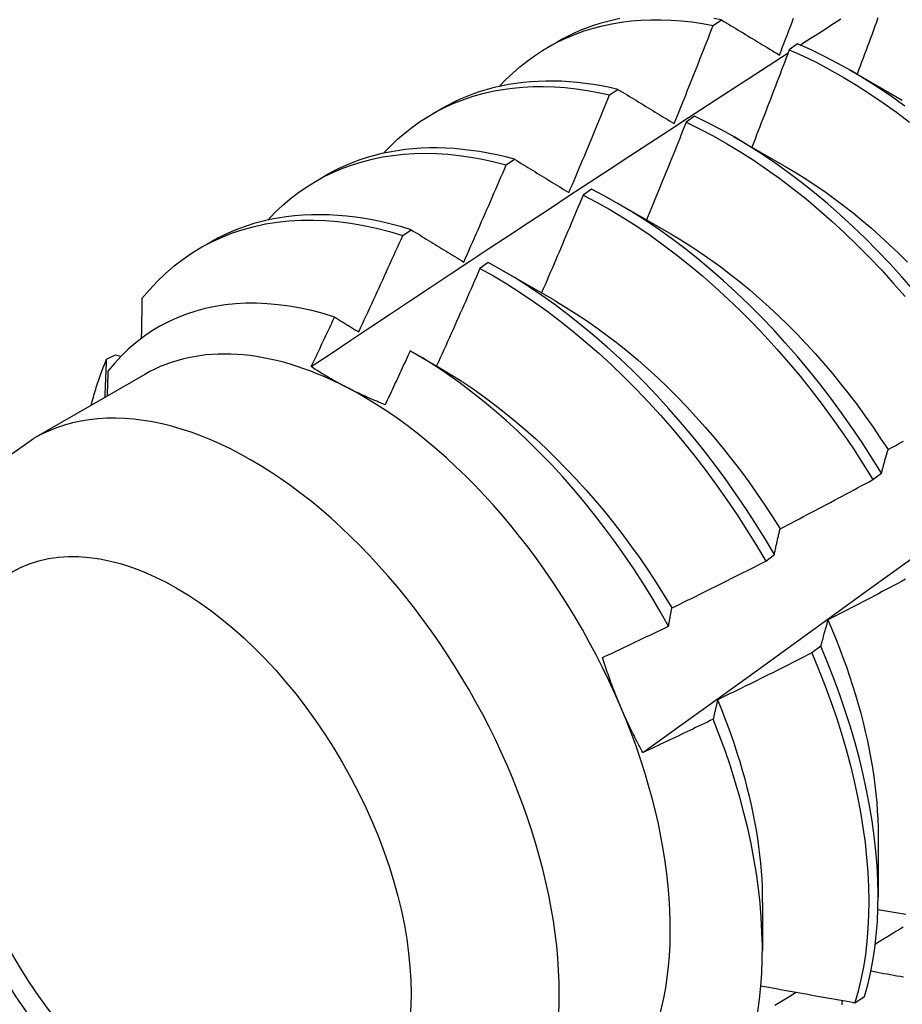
# Model space of a CAD drawing. Header units: inches. Extents: x 24 to 237, y 20 to 145.
# Tile 92 of 107: x 211.454 to 211.72, y 100.037 to 100.334. Entities that reach past the tile are written whole.
import ezdxf

# ---------------------------------------------------------------- set-up
doc = ezdxf.new("R2010")
doc.units = ezdxf.units.IN
doc.header["$MEASUREMENT"] = 0
doc.layers.add('Visible Edges(ANSI)', color=7, linetype='Continuous', lineweight=25)
doc.layers.add('Visible Tangent Edges(ANSI)', color=7, linetype='Continuous', lineweight=25)

msp = doc.modelspace()

# ---------------------------------------------------------------- linework, layer by layer
at = {"layer": 'Visible Edges(ANSI)'}
for p, q in [((211.66285, 100.33176), (211.66537, 100.33344)), ((211.61312, 100.32515), (211.61593, 100.32678)), ((211.68826, 100.32624), (211.68575, 100.32448)), ((211.7037, 100.31848), (211.71971, 100.30926)), ((211.63172, 100.31086), (211.63424, 100.31255)), ((211.57832, 100.30506), (211.58113, 100.30669)), ((211.65725, 100.30445), (211.65475, 100.30268)), ((211.6689, 100.29839), (211.68492, 100.28917)), ((211.60063, 100.28981), (211.60314, 100.29152)), ((211.54352, 100.28497), (211.54634, 100.2866)), ((211.62625, 100.28252), (211.62375, 100.28075)), ((211.63411, 100.2783), (211.65012, 100.26908)), ((211.56956, 100.26862), (211.57207, 100.27034)), ((211.50873, 100.26488), (211.51154, 100.26651)), ((211.59526, 100.26046), (211.59275, 100.25867)), ((211.59931, 100.2582), (211.61532, 100.24899)), ((211.48051, 100.23137), (211.48321, 100.23273)), ((211.48321, 100.23273), (211.48483, 100.23226)), ((211.57236, 100.23359), (211.58052, 100.2289)), ((211.49197, 100.2268), (211.45857, 100.20751)), ((211.71086, 100.19516), (211.71346, 100.19713)), ((211.67866, 100.17066), (211.68127, 100.17264)), ((211.69518, 100.14502), (211.69253, 100.14303)), ((211.71247, 100.08806), (211.71245, 100.06958)), ((211.67767, 100.06797), (211.67765, 100.05352)), ((211.70547, 100.03783), (211.70836, 100.03971))]:
    msp.add_line(p, q, dxfattribs=at)
at = {"layer": 'Visible Edges(ANSI)', "flags": 128}
for points in [[(211.59857, 100.31342), (211.60055, 100.31548), (211.6026, 100.31744), (211.60472, 100.31929), (211.60692, 100.32103), (211.60918, 100.32267), (211.61151, 100.32419), (211.61391, 100.3256), (211.61638, 100.3269), (211.6189, 100.32809), (211.62149, 100.32915), (211.62413, 100.33011), (211.62684, 100.33094), (211.62959, 100.33166), (211.6324, 100.33226), (211.63526, 100.33275), (211.63817, 100.33311), (211.64112, 100.33336), (211.64411, 100.33349), (211.64715, 100.33349), (211.65022, 100.33338), (211.65333, 100.33315), (211.65647, 100.33281), (211.65965, 100.33234), (211.66285, 100.33176)], [(211.6348, 100.33381), (211.63278, 100.33338), (211.63079, 100.33288), (211.62883, 100.33233), (211.6269, 100.33171), (211.62499, 100.33104), (211.62312, 100.33031), (211.62127, 100.32951), (211.61946, 100.32866), (211.61768, 100.32775), (211.61593, 100.32678)], [(211.66537, 100.33344), (211.66307, 100.33386)], [(211.66537, 100.33344), (211.66608, 100.333), (211.6668, 100.33257), (211.66752, 100.33213), (211.66824, 100.3317), (211.66896, 100.33126), (211.66968, 100.33082), (211.6704, 100.33038), (211.67112, 100.32995), (211.67185, 100.32951), (211.67257, 100.32907), (211.6733, 100.32863), (211.67402, 100.32819), (211.67475, 100.32775), (211.67548, 100.32731), (211.6762, 100.32687), (211.67693, 100.32642), (211.67766, 100.32598), (211.67839, 100.32554), (211.67913, 100.3251), (211.67986, 100.32465), (211.68059, 100.32421), (211.68133, 100.32376), (211.68206, 100.32332), (211.6828, 100.32287)], [(211.6828, 100.32287), (211.68327, 100.32411), (211.68375, 100.32534), (211.68422, 100.32657), (211.6847, 100.3278), (211.68517, 100.32904), (211.68564, 100.33027), (211.68612, 100.3315), (211.68659, 100.33274), (211.68706, 100.33397)], [(211.68904, 100.32588), (211.69015, 100.3266), (211.69126, 100.32732), (211.69237, 100.32803), (211.69348, 100.32875), (211.69459, 100.32947), (211.6957, 100.33019), (211.69681, 100.3309), (211.69792, 100.33162), (211.69903, 100.33234), (211.70014, 100.33305), (211.70125, 100.33377)], [(211.71239, 100.33402), (211.71195, 100.3328), (211.71151, 100.33159), (211.71106, 100.33038), (211.71062, 100.32917), (211.71018, 100.32796), (211.70973, 100.32675), (211.70928, 100.32554), (211.70884, 100.32433), (211.70839, 100.32312), (211.70794, 100.32191), (211.70749, 100.3207), (211.70704, 100.31949), (211.70659, 100.31828), (211.70614, 100.31707)], [(211.65113, 100.30225), (211.65163, 100.30347), (211.65213, 100.3047), (211.65262, 100.30593), (211.65312, 100.30716), (211.65361, 100.30838), (211.65411, 100.30961), (211.6546, 100.31084), (211.65509, 100.31207), (211.65558, 100.3133), (211.65607, 100.31453), (211.65656, 100.31576), (211.65705, 100.31699), (211.65754, 100.31822), (211.65803, 100.31945), (211.65851, 100.32068), (211.659, 100.32191), (211.65948, 100.32314), (211.65997, 100.32437), (211.66045, 100.3256), (211.66093, 100.32683), (211.66141, 100.32806), (211.66189, 100.32929), (211.66237, 100.33052), (211.66285, 100.33176)], [(211.72045, 100.30749), (211.71647, 100.31035), (211.71246, 100.31307), (211.70844, 100.31564), (211.70441, 100.31807), (211.70037, 100.32034), (211.69633, 100.32246), (211.69229, 100.32443), (211.68826, 100.32624)], [(211.54202, 100.22914), (211.54798, 100.23312), (211.55395, 100.2371), (211.55991, 100.24108), (211.56588, 100.24505), (211.57185, 100.24901), (211.57782, 100.25298), (211.58378, 100.25693), (211.58976, 100.26089), (211.59573, 100.26483), (211.6017, 100.26878), (211.60767, 100.27272), (211.61364, 100.27665), (211.61962, 100.28058), (211.62559, 100.28451), (211.63157, 100.28843), (211.63755, 100.29235), (211.64352, 100.29626), (211.6495, 100.30017), (211.65548, 100.30407), (211.66146, 100.30797), (211.66745, 100.31186), (211.67343, 100.31575), (211.67941, 100.31964), (211.6854, 100.32352)], [(211.68575, 100.32448), (211.68529, 100.32326), (211.68483, 100.32203), (211.68437, 100.32081), (211.6839, 100.31959), (211.68344, 100.31837), (211.68298, 100.31714), (211.68251, 100.31592), (211.68204, 100.3147), (211.68158, 100.31348), (211.68111, 100.31226), (211.68064, 100.31104), (211.68017, 100.30981), (211.6797, 100.30859), (211.67923, 100.30737), (211.67876, 100.30615), (211.67829, 100.30493), (211.67782, 100.30371), (211.67734, 100.30249), (211.67687, 100.30127), (211.67639, 100.30005), (211.67592, 100.29883), (211.67544, 100.29761), (211.67496, 100.29639), (211.67448, 100.29517)], [(211.68575, 100.32448), (211.68979, 100.32266), (211.69383, 100.32069), (211.69787, 100.31855), (211.70191, 100.31626), (211.70594, 100.31383), (211.70996, 100.31124), (211.71396, 100.30851), (211.71794, 100.30564), (211.72189, 100.30263)], [(211.56377, 100.29333), (211.56585, 100.29548), (211.568, 100.29753), (211.57023, 100.29945), (211.57254, 100.30126), (211.57493, 100.30295), (211.57739, 100.30451), (211.57992, 100.30596), (211.58253, 100.30727), (211.5852, 100.30846), (211.58794, 100.30953), (211.59074, 100.31047), (211.5936, 100.31128), (211.59652, 100.31196), (211.59949, 100.31251), (211.60252, 100.31293), (211.6056, 100.31322), (211.60873, 100.31338), (211.6119, 100.31341), (211.61512, 100.31331), (211.61837, 100.31308), (211.62166, 100.31272), (211.62498, 100.31223), (211.62834, 100.31161), (211.63172, 100.31086)], [(211.63424, 100.31255), (211.63176, 100.3131), (211.6293, 100.31359), (211.62686, 100.314), (211.62443, 100.31434), (211.62203, 100.31462), (211.61964, 100.31483), (211.61727, 100.31496), (211.61492, 100.31503), (211.6126, 100.31503), (211.6103, 100.31495), (211.60802, 100.31481), (211.60577, 100.3146), (211.60354, 100.31432), (211.60135, 100.31397), (211.59918, 100.31355), (211.59704, 100.31306), (211.59494, 100.3125), (211.59286, 100.31187), (211.59082, 100.31118), (211.58881, 100.31042), (211.58684, 100.30958), (211.5849, 100.30869), (211.583, 100.30772), (211.58113, 100.30669)], [(211.6195, 100.28149), (211.62002, 100.28271), (211.62054, 100.28393), (211.62105, 100.28515), (211.62157, 100.28638), (211.62209, 100.2876), (211.6226, 100.28882), (211.62311, 100.29004), (211.62363, 100.29126), (211.62414, 100.29249), (211.62465, 100.29371), (211.62516, 100.29493), (211.62567, 100.29616), (211.62618, 100.29738), (211.62669, 100.29861), (211.6272, 100.29983), (211.6277, 100.30105), (211.62821, 100.30228), (211.62871, 100.3035), (211.62922, 100.30473), (211.62972, 100.30596), (211.63022, 100.30718), (211.63072, 100.30841), (211.63122, 100.30963), (211.63172, 100.31086)], [(211.63424, 100.31255), (211.63493, 100.31213), (211.63563, 100.31171), (211.63632, 100.31128), (211.63702, 100.31086), (211.63772, 100.31043), (211.63842, 100.31), (211.63912, 100.30958), (211.63982, 100.30915), (211.64052, 100.30872), (211.64122, 100.30829), (211.64192, 100.30786), (211.64263, 100.30744), (211.64333, 100.30701), (211.64404, 100.30658), (211.64474, 100.30615), (211.64545, 100.30571), (211.64616, 100.30528), (211.64687, 100.30485), (211.64757, 100.30442), (211.64828, 100.30398), (211.649, 100.30355), (211.64971, 100.30312), (211.65042, 100.30268), (211.65113, 100.30225)], [(211.72307, 100.25216), (211.71955, 100.2562), (211.71596, 100.26014), (211.71231, 100.26398), (211.70861, 100.26771), (211.70485, 100.27132), (211.70104, 100.27482), (211.69719, 100.2782), (211.6933, 100.28146), (211.68937, 100.28458), (211.68541, 100.28757), (211.68143, 100.29042), (211.67743, 100.29313), (211.67341, 100.2957), (211.66937, 100.29812), (211.66533, 100.30038), (211.66129, 100.30249), (211.65725, 100.30445)], [(211.65475, 100.30268), (211.65426, 100.30146), (211.65377, 100.30023), (211.65329, 100.299), (211.6528, 100.29777), (211.65231, 100.29654), (211.65182, 100.29532), (211.65133, 100.29409), (211.65083, 100.29286), (211.65034, 100.29163), (211.64985, 100.29041), (211.64935, 100.28918), (211.64886, 100.28795), (211.64836, 100.28673), (211.64787, 100.2855), (211.64737, 100.28428), (211.64687, 100.28305), (211.64637, 100.28183), (211.64587, 100.2806), (211.64537, 100.27938), (211.64487, 100.27815), (211.64437, 100.27693), (211.64387, 100.2757), (211.64336, 100.27448), (211.64286, 100.27326)], [(211.65475, 100.30268), (211.65879, 100.30072), (211.66283, 100.29859), (211.66687, 100.29631), (211.6709, 100.29388), (211.67492, 100.29131), (211.67892, 100.28859), (211.6829, 100.28572), (211.68686, 100.28272), (211.69078, 100.27959), (211.69467, 100.27633), (211.69852, 100.27294), (211.70232, 100.26943), (211.70608, 100.2658), (211.70978, 100.26206), (211.71343, 100.25822), (211.71701, 100.25427), (211.72053, 100.25022)], [(211.60314, 100.29152), (211.60049, 100.29221), (211.59786, 100.29282), (211.59524, 100.29336), (211.59264, 100.29382), (211.59006, 100.2942), (211.5875, 100.2945), (211.58496, 100.29473), (211.58245, 100.29487), (211.57996, 100.29494), (211.57749, 100.29493), (211.57505, 100.29484), (211.57264, 100.29467), (211.57026, 100.29443), (211.56791, 100.2941), (211.56559, 100.2937), (211.5633, 100.29322), (211.56105, 100.29266), (211.55883, 100.29202), (211.55665, 100.29131), (211.55451, 100.29052), (211.5524, 100.28965), (211.55034, 100.28871), (211.54832, 100.28769), (211.54634, 100.2866)], [(211.52898, 100.27324), (211.53114, 100.27549), (211.5334, 100.27762), (211.53574, 100.27962), (211.53817, 100.28149), (211.54068, 100.28322), (211.54327, 100.28483), (211.54594, 100.2863), (211.54869, 100.28763), (211.55151, 100.28882), (211.5544, 100.28988), (211.55736, 100.29079), (211.56038, 100.29157), (211.56346, 100.29221), (211.56661, 100.2927), (211.56981, 100.29305), (211.57306, 100.29326), (211.57637, 100.29332), (211.57972, 100.29325), (211.58311, 100.29303), (211.58655, 100.29267), (211.59002, 100.29216), (211.59353, 100.29152), (211.59706, 100.29074), (211.60063, 100.28981)], [(211.64174, 100.11307), (211.65312, 100.12127), (211.66449, 100.12947), (211.67585, 100.13767), (211.6872, 100.14586), (211.69854, 100.15406), (211.70987, 100.16226), (211.72119, 100.17046), (211.7325, 100.17865), (211.7438, 100.18684), (211.75508, 100.19504), (211.76636, 100.20323), (211.77763, 100.21142), (211.78889, 100.2196), (211.80014, 100.22779), (211.81138, 100.23597), (211.82261, 100.24415), (211.83384, 100.25233), (211.84505, 100.2605), (211.85625, 100.26867), (211.86744, 100.27684), (211.87863, 100.28501), (211.8898, 100.29317)], [(211.58789, 100.26061), (211.58843, 100.26182), (211.58897, 100.26303), (211.58951, 100.26425), (211.59005, 100.26546), (211.59058, 100.26668), (211.59112, 100.26789), (211.59166, 100.26911), (211.59219, 100.27032), (211.59272, 100.27154), (211.59326, 100.27276), (211.59379, 100.27397), (211.59432, 100.27519), (211.59485, 100.27641), (211.59538, 100.27762), (211.59591, 100.27884), (211.59644, 100.28006), (211.59696, 100.28128), (211.59749, 100.2825), (211.59801, 100.28372), (211.59854, 100.28493), (211.59906, 100.28615), (211.59959, 100.28737), (211.60011, 100.28859), (211.60063, 100.28981)], [(211.60314, 100.29152), (211.60381, 100.29111), (211.60449, 100.2907), (211.60516, 100.29028), (211.60583, 100.28987), (211.60651, 100.28945), (211.60719, 100.28904), (211.60786, 100.28863), (211.60854, 100.28821), (211.60922, 100.28779), (211.6099, 100.28738), (211.61058, 100.28696), (211.61126, 100.28654), (211.61194, 100.28612), (211.61263, 100.28571), (211.61331, 100.28529), (211.61399, 100.28487), (211.61468, 100.28445), (211.61536, 100.28403), (211.61605, 100.28361), (211.61674, 100.28318), (211.61743, 100.28276), (211.61812, 100.28234), (211.61881, 100.28192), (211.6195, 100.28149)], [(211.68492, 100.28915), (211.6878, 100.28745), (211.69068, 100.28565), (211.69355, 100.28377), (211.69641, 100.2818), (211.69926, 100.27975), (211.70209, 100.27762), (211.7049, 100.2754), (211.70769, 100.27311), (211.71046, 100.27075), (211.7132, 100.26831), (211.71592, 100.2658), (211.71861, 100.26323), (211.72126, 100.26059)], [(211.62375, 100.28075), (211.62324, 100.27952), (211.62273, 100.27829), (211.62221, 100.27706), (211.6217, 100.27583), (211.62119, 100.2746), (211.62067, 100.27338), (211.62016, 100.27215), (211.61964, 100.27092), (211.61912, 100.26969), (211.6186, 100.26847), (211.61809, 100.26724), (211.61757, 100.26601), (211.61705, 100.26479), (211.61652, 100.26356), (211.616, 100.26234), (211.61548, 100.26111), (211.61496, 100.25989), (211.61443, 100.25866), (211.61391, 100.25744), (211.61338, 100.25621), (211.61285, 100.25499), (211.61233, 100.25376), (211.6118, 100.25254), (211.61127, 100.25132)], [(211.62375, 100.28075), (211.62779, 100.27863), (211.63183, 100.27636), (211.63586, 100.27394), (211.63988, 100.27137), (211.64389, 100.26866), (211.64787, 100.26581), (211.65182, 100.26281), (211.65575, 100.25969), (211.65964, 100.25643), (211.66349, 100.25305), (211.6673, 100.24955), (211.67106, 100.24593), (211.67476, 100.2422), (211.67841, 100.23836), (211.682, 100.23442), (211.68552, 100.23037), (211.68897, 100.22624), (211.69235, 100.22202), (211.69565, 100.21772), (211.69887, 100.21334), (211.702, 100.20888), (211.70505, 100.20437), (211.708, 100.19979), (211.71086, 100.19516)], [(211.71346, 100.19713), (211.71059, 100.20176), (211.70763, 100.20633), (211.70458, 100.21085), (211.70144, 100.21529), (211.69821, 100.21967), (211.69491, 100.22397), (211.69152, 100.22818), (211.68807, 100.23231), (211.68454, 100.23634), (211.68095, 100.24028), (211.6773, 100.24411), (211.67359, 100.24783), (211.66982, 100.25144), (211.66601, 100.25494), (211.66216, 100.25831), (211.65827, 100.26155), (211.65434, 100.26467), (211.65038, 100.26765), (211.64639, 100.2705), (211.64239, 100.2732), (211.63837, 100.27575), (211.63434, 100.27816), (211.6303, 100.28042), (211.62625, 100.28252)], [(211.57207, 100.27034), (211.56925, 100.27118), (211.56644, 100.27193), (211.56365, 100.2726), (211.56088, 100.27318), (211.55812, 100.27368), (211.55539, 100.27409), (211.55268, 100.27441), (211.55, 100.27465), (211.54734, 100.27479), (211.5447, 100.27485), (211.5421, 100.27482), (211.53952, 100.27471), (211.53698, 100.2745), (211.53447, 100.27421), (211.532, 100.27383), (211.52956, 100.27336), (211.52716, 100.27281), (211.5248, 100.27216), (211.52248, 100.27144), (211.52021, 100.27062), (211.51797, 100.26972), (211.51578, 100.26873), (211.51363, 100.26766), (211.51154, 100.26651)], [(211.49116, 100.24961), (211.49341, 100.25229), (211.49577, 100.25482), (211.49824, 100.2572), (211.50082, 100.25943), (211.5035, 100.26149), (211.50629, 100.26339), (211.50917, 100.26513), (211.51214, 100.26671), (211.51521, 100.26812), (211.51837, 100.26936), (211.52161, 100.27043), (211.52493, 100.27132), (211.52832, 100.27205), (211.53179, 100.2726), (211.53533, 100.27298), (211.53893, 100.27319), (211.54259, 100.27322), (211.54631, 100.27308), (211.55008, 100.27277), (211.5539, 100.27228), (211.55776, 100.27162), (211.56166, 100.27079), (211.5656, 100.26979), (211.56956, 100.26862)], [(211.5563, 100.2396), (211.55686, 100.2408), (211.55743, 100.24201), (211.55799, 100.24321), (211.55855, 100.24442), (211.5591, 100.24563), (211.55966, 100.24683), (211.56022, 100.24804), (211.56078, 100.24925), (211.56133, 100.25046), (211.56189, 100.25166), (211.56244, 100.25287), (211.56299, 100.25408), (211.56354, 100.25529), (211.5641, 100.2565), (211.56465, 100.25771), (211.56519, 100.25892), (211.56574, 100.26013), (211.56629, 100.26134), (211.56684, 100.26256), (211.56738, 100.26377), (211.56793, 100.26498), (211.56847, 100.26619), (211.56902, 100.2674), (211.56956, 100.26862)], [(211.57207, 100.27034), (211.57272, 100.26994), (211.57337, 100.26954), (211.57402, 100.26914), (211.57467, 100.26874), (211.57533, 100.26833), (211.57598, 100.26793), (211.57663, 100.26753), (211.57729, 100.26713), (211.57795, 100.26672), (211.5786, 100.26632), (211.57926, 100.26592), (211.57992, 100.26551), (211.58058, 100.26511), (211.58124, 100.2647), (211.5819, 100.26429), (211.58256, 100.26389), (211.58323, 100.26348), (211.58389, 100.26307), (211.58455, 100.26266), (211.58522, 100.26225), (211.58589, 100.26184), (211.58655, 100.26143), (211.58722, 100.26102), (211.58789, 100.26061)], [(211.65011, 100.26905), (211.65313, 100.26725), (211.65615, 100.26536), (211.65915, 100.26337), (211.66215, 100.26129), (211.66513, 100.25913), (211.66809, 100.25687), (211.67103, 100.25454), (211.67395, 100.25212), (211.67684, 100.24962), (211.6797, 100.24704), (211.68253, 100.24439), (211.68533, 100.24167), (211.6881, 100.23887), (211.69082, 100.23601), (211.6935, 100.23308), (211.69614, 100.23008), (211.69874, 100.22703), (211.70128, 100.22391), (211.70377, 100.22074), (211.70621, 100.21752), (211.7086, 100.21425), (211.71093, 100.21093), (211.7132, 100.20757), (211.71542, 100.20417)], [(211.68127, 100.17264), (211.67849, 100.17732), (211.67562, 100.18194), (211.67266, 100.18651), (211.6696, 100.19102), (211.66645, 100.19546), (211.66322, 100.19984), (211.65991, 100.20413), (211.65652, 100.20834), (211.65306, 100.21246), (211.64953, 100.21649), (211.64593, 100.22042), (211.64228, 100.22424), (211.63857, 100.22796), (211.6348, 100.23156), (211.63099, 100.23505), (211.62713, 100.23841), (211.62323, 100.24165), (211.6193, 100.24476), (211.61534, 100.24773), (211.61136, 100.25057), (211.60735, 100.25326), (211.60333, 100.25581), (211.5993, 100.25821), (211.59526, 100.26046)], [(211.59275, 100.25867), (211.59222, 100.25745), (211.59168, 100.25622), (211.59115, 100.255), (211.59061, 100.25377), (211.59007, 100.25255), (211.58954, 100.25133), (211.589, 100.2501), (211.58846, 100.24888), (211.58792, 100.24766), (211.58738, 100.24644), (211.58683, 100.24522), (211.58629, 100.24399), (211.58575, 100.24277), (211.5852, 100.24155), (211.58466, 100.24033), (211.58411, 100.23911), (211.58356, 100.23789), (211.58302, 100.23667), (211.58247, 100.23545), (211.58192, 100.23423), (211.58137, 100.23301), (211.58082, 100.2318), (211.58027, 100.23058), (211.57971, 100.22936)], [(211.59275, 100.25867), (211.59679, 100.25641), (211.60082, 100.254), (211.60485, 100.25144), (211.60885, 100.24873), (211.61283, 100.24589), (211.61679, 100.24291), (211.62072, 100.23979), (211.62461, 100.23654), (211.62847, 100.23317), (211.63228, 100.22967), (211.63604, 100.22606), (211.63975, 100.22233), (211.6434, 100.2185), (211.64699, 100.21456), (211.65051, 100.21053), (211.65397, 100.2064), (211.65735, 100.20218), (211.66066, 100.19788), (211.66388, 100.19351), (211.66702, 100.18906), (211.67007, 100.18454), (211.67303, 100.17997), (211.6759, 100.17534), (211.67866, 100.17066)], [(211.54905, 100.24407), (211.54559, 100.2451), (211.54217, 100.24599), (211.53877, 100.24673), (211.53541, 100.24732), (211.53209, 100.24777), (211.52881, 100.24806), (211.52558, 100.2482), (211.52239, 100.24819), (211.51925, 100.24803), (211.51617, 100.24771), (211.51314, 100.24724), (211.51019, 100.24662), (211.5073, 100.24585), (211.50449, 100.24494), (211.50176, 100.24387), (211.4991, 100.24266), (211.49652, 100.24129), (211.49402, 100.23979), (211.49161, 100.23814), (211.48928, 100.23634), (211.48704, 100.2344), (211.4849, 100.23232), (211.48285, 100.23011), (211.48091, 100.22777)], [(211.49116, 100.24961), (211.49115, 100.24911), (211.49114, 100.24861), (211.49113, 100.24812), (211.49112, 100.24762), (211.49112, 100.24712), (211.49111, 100.24662), (211.4911, 100.24613), (211.49109, 100.24563), (211.49108, 100.24513), (211.49107, 100.24463), (211.49106, 100.24413), (211.49105, 100.24363), (211.49104, 100.24313), (211.49103, 100.24263), (211.49102, 100.24213), (211.49101, 100.24164), (211.491, 100.24114), (211.49099, 100.24064), (211.49098, 100.24014), (211.49097, 100.23963), (211.49096, 100.23913), (211.49094, 100.23863), (211.49093, 100.23813), (211.49092, 100.23763)], [(211.61532, 100.24892), (211.61848, 100.24705), (211.62163, 100.24507), (211.62477, 100.243), (211.6279, 100.24082), (211.63101, 100.23855), (211.6341, 100.23618), (211.63716, 100.23372), (211.6402, 100.23117), (211.64321, 100.22853), (211.64618, 100.2258), (211.64912, 100.22299), (211.65202, 100.2201), (211.65488, 100.21713), (211.6577, 100.21408), (211.66047, 100.21097), (211.66319, 100.20778), (211.66586, 100.20454), (211.66848, 100.20123), (211.67105, 100.19787), (211.67355, 100.19446), (211.676, 100.191), (211.67839, 100.18749), (211.68071, 100.18394), (211.68296, 100.18036)], [(211.54201, 100.22914), (211.54231, 100.22976), (211.54261, 100.23038), (211.5429, 100.231), (211.5432, 100.23162), (211.54349, 100.23224), (211.54379, 100.23286), (211.54408, 100.23349), (211.54437, 100.23411), (211.54467, 100.23473), (211.54496, 100.23535), (211.54526, 100.23597), (211.54555, 100.2366), (211.54584, 100.23722), (211.54613, 100.23784), (211.54643, 100.23846), (211.54672, 100.23908), (211.54701, 100.23971), (211.5473, 100.24033), (211.54759, 100.24095), (211.54789, 100.24157), (211.54818, 100.2422), (211.54847, 100.24282), (211.54876, 100.24344), (211.54905, 100.24407)], [(211.54905, 100.24407), (211.54935, 100.24388), (211.54965, 100.2437), (211.54995, 100.24351), (211.55025, 100.24333), (211.55055, 100.24314), (211.55085, 100.24295), (211.55115, 100.24277), (211.55146, 100.24258), (211.55176, 100.2424), (211.55206, 100.24221), (211.55236, 100.24203), (211.55266, 100.24184), (211.55297, 100.24165), (211.55327, 100.24147), (211.55357, 100.24128), (211.55387, 100.24109), (211.55418, 100.24091), (211.55448, 100.24072), (211.55478, 100.24053), (211.55509, 100.24035), (211.55539, 100.24016), (211.55569, 100.23997), (211.556, 100.23978), (211.5563, 100.2396)], [(211.57179, 100.23392), (211.57148, 100.23324), (211.57117, 100.23256), (211.57085, 100.23189), (211.57054, 100.23121), (211.57023, 100.23053), (211.56992, 100.22985), (211.56961, 100.22918), (211.56929, 100.2285), (211.56898, 100.22782), (211.56867, 100.22714), (211.56835, 100.22647), (211.56804, 100.22579), (211.56773, 100.22511), (211.56741, 100.22444), (211.5671, 100.22376), (211.56678, 100.22308), (211.56647, 100.22241), (211.56615, 100.22173), (211.56584, 100.22105), (211.56552, 100.22038), (211.5652, 100.2197), (211.56489, 100.21903), (211.56457, 100.21835), (211.56425, 100.21768)], [(211.64947, 100.15112), (211.64697, 100.1555), (211.64439, 100.15982), (211.64173, 100.1641), (211.63897, 100.16833), (211.63614, 100.1725), (211.63322, 100.17661), (211.63023, 100.18065), (211.62717, 100.18461), (211.62404, 100.18848), (211.62086, 100.19226), (211.61762, 100.19596), (211.61432, 100.19956), (211.61098, 100.20305), (211.60758, 100.20645), (211.60413, 100.20974), (211.60065, 100.21293), (211.59712, 100.216), (211.59355, 100.21895), (211.58996, 100.22178), (211.58636, 100.22448), (211.58273, 100.22704), (211.57909, 100.22947), (211.57544, 100.23177), (211.57179, 100.23392)], [(211.4759, 100.21751), (211.47605, 100.21812), (211.47621, 100.21873), (211.47638, 100.21933), (211.47654, 100.21993), (211.47671, 100.22053), (211.47688, 100.22113), (211.47706, 100.22172), (211.47724, 100.22231), (211.47742, 100.2229), (211.47761, 100.22348), (211.47779, 100.22406), (211.47798, 100.22464), (211.47818, 100.22522), (211.47838, 100.22579), (211.47858, 100.22636), (211.47878, 100.22693), (211.47898, 100.2275), (211.47919, 100.22806), (211.47941, 100.22862), (211.47962, 100.22918), (211.47984, 100.22973), (211.48006, 100.23028), (211.48028, 100.23083), (211.48051, 100.23137)], [(211.48006, 100.21992), (211.48008, 100.2204), (211.4801, 100.22087), (211.48011, 100.22135), (211.48013, 100.22183), (211.48015, 100.22231), (211.48017, 100.22279), (211.48019, 100.22327), (211.48021, 100.22375), (211.48023, 100.22422), (211.48025, 100.2247), (211.48027, 100.22518), (211.48029, 100.22566), (211.48031, 100.22613), (211.48033, 100.22661), (211.48035, 100.22709), (211.48036, 100.22757), (211.48038, 100.22804), (211.4804, 100.22852), (211.48042, 100.229), (211.48044, 100.22947), (211.48046, 100.22995), (211.48048, 100.23042), (211.48049, 100.2309), (211.48051, 100.23137)], [(211.48091, 100.22777), (211.4809, 100.22746), (211.48089, 100.22715), (211.48088, 100.22683), (211.48087, 100.22652), (211.48086, 100.22621), (211.48085, 100.2259), (211.48084, 100.22559), (211.48083, 100.22527), (211.48082, 100.22496), (211.48081, 100.22465), (211.4808, 100.22434), (211.48079, 100.22402), (211.48078, 100.22371), (211.48077, 100.2234), (211.48076, 100.22309), (211.48075, 100.22277), (211.48074, 100.22246), (211.48073, 100.22215), (211.48072, 100.22184), (211.48071, 100.22152), (211.4807, 100.22121), (211.48069, 100.2209), (211.48068, 100.22058), (211.48067, 100.22027)], [(211.55253, 100.22299), (211.55206, 100.22323), (211.5516, 100.22348), (211.55113, 100.22372), (211.55068, 100.22397), (211.55022, 100.22421), (211.54977, 100.22446), (211.54931, 100.22471), (211.54887, 100.22496), (211.54842, 100.22521), (211.54798, 100.22547), (211.54753, 100.22572), (211.5471, 100.22598), (211.54666, 100.22623), (211.54623, 100.22649), (211.54579, 100.22675), (211.54536, 100.22701), (211.54494, 100.22727), (211.54451, 100.22754), (211.54409, 100.2278), (211.54367, 100.22807), (211.54325, 100.22833), (211.54284, 100.2286), (211.54243, 100.22887), (211.54201, 100.22914)], [(211.58053, 100.22886), (211.58382, 100.22691), (211.58711, 100.22485), (211.59038, 100.22267), (211.59364, 100.22039), (211.59687, 100.21799), (211.60008, 100.21549), (211.60327, 100.21288), (211.60642, 100.21018), (211.60955, 100.20738), (211.61264, 100.20449), (211.61569, 100.20151), (211.61869, 100.19845), (211.62166, 100.19531), (211.62457, 100.19209), (211.62744, 100.1888), (211.63025, 100.18544), (211.633, 100.18202), (211.6357, 100.17854), (211.63833, 100.17499), (211.64089, 100.1714), (211.64339, 100.16775), (211.64581, 100.16406), (211.64816, 100.16032), (211.65043, 100.15655)], [(211.56425, 100.21768), (211.56374, 100.21788), (211.56323, 100.21809), (211.56272, 100.21829), (211.56221, 100.2185), (211.56171, 100.21871), (211.5612, 100.21893), (211.5607, 100.21914), (211.5602, 100.21935), (211.55971, 100.21957), (211.55921, 100.21979), (211.55872, 100.22001), (211.55823, 100.22023), (211.55775, 100.22045), (211.55726, 100.22067), (211.55678, 100.2209), (211.5563, 100.22113), (211.55582, 100.22135), (211.55534, 100.22158), (211.55487, 100.22181), (211.55439, 100.22205), (211.55392, 100.22228), (211.55346, 100.22252), (211.55299, 100.22275), (211.55253, 100.22299)], [(211.45966, 100.03044), (211.45309, 100.03987), (211.44704, 100.0497), (211.44155, 100.05985), (211.43668, 100.07026), (211.43244, 100.08086), (211.42888, 100.0916), (211.42604, 100.10241), (211.42396, 100.11323), (211.42267, 100.12402), (211.42222, 100.13473), (211.42269, 100.1453), (211.42414, 100.1557), (211.42667, 100.16587), (211.43039, 100.1757), (211.4354, 100.18503), (211.4418, 100.19364), (211.44958, 100.20124), (211.45857, 100.20751)], [(211.71546, 100.20418), (211.71661, 100.20481), (211.71777, 100.20545), (211.71892, 100.20608), (211.72007, 100.20671)], [(211.71346, 100.19713), (211.71354, 100.19744), (211.71362, 100.19774), (211.7137, 100.19805), (211.71378, 100.19835), (211.71386, 100.19865), (211.71394, 100.19896), (211.71402, 100.19926), (211.7141, 100.19955), (211.71418, 100.19985), (211.71426, 100.20015), (211.71435, 100.20044), (211.71443, 100.20074), (211.71451, 100.20103), (211.7146, 100.20132), (211.71468, 100.20162), (211.71477, 100.2019), (211.71485, 100.20219), (211.71494, 100.20248), (211.71502, 100.20277), (211.71511, 100.20305), (211.7152, 100.20334), (211.71528, 100.20362), (211.71537, 100.2039), (211.71546, 100.20418)], [(211.68299, 100.18039), (211.68416, 100.18099), (211.68532, 100.18159), (211.68649, 100.1822), (211.68766, 100.1828), (211.68882, 100.18341), (211.68999, 100.18402), (211.69115, 100.18463), (211.69232, 100.18524), (211.69348, 100.18585), (211.69464, 100.18647), (211.6958, 100.18708), (211.69697, 100.18769), (211.69813, 100.18831), (211.69929, 100.18893), (211.70045, 100.18955), (211.70161, 100.19016), (211.70277, 100.19078), (211.70392, 100.19141), (211.70508, 100.19203), (211.70624, 100.19265), (211.70739, 100.19328), (211.70855, 100.1939), (211.70971, 100.19453), (211.71086, 100.19516)], [(211.68127, 100.17264), (211.68133, 100.17298), (211.6814, 100.17331), (211.68147, 100.17365), (211.68154, 100.17398), (211.68161, 100.17431), (211.68168, 100.17464), (211.68175, 100.17497), (211.68182, 100.1753), (211.68189, 100.17562), (211.68196, 100.17595), (211.68203, 100.17627), (211.6821, 100.17659), (211.68217, 100.17692), (211.68224, 100.17724), (211.68232, 100.17756), (211.68239, 100.17788), (211.68246, 100.17819), (211.68254, 100.17851), (211.68261, 100.17883), (211.68269, 100.17914), (211.68276, 100.17945), (211.68284, 100.17976), (211.68291, 100.18008), (211.68299, 100.18039)], [(211.65044, 100.15655), (211.65162, 100.15713), (211.6528, 100.1577), (211.65399, 100.15828), (211.65517, 100.15886), (211.65635, 100.15944), (211.65753, 100.16002), (211.6587, 100.1606), (211.65988, 100.16119), (211.66106, 100.16177), (211.66224, 100.16236), (211.66341, 100.16294), (211.66459, 100.16353), (211.66577, 100.16412), (211.66694, 100.16471), (211.66812, 100.1653), (211.66929, 100.16589), (211.67046, 100.16648), (211.67164, 100.16708), (211.67281, 100.16767), (211.67398, 100.16827), (211.67515, 100.16886), (211.67632, 100.16946), (211.67749, 100.17006), (211.67866, 100.17066)], [(211.72068, 100.16518), (211.71952, 100.16455), (211.71836, 100.16393), (211.7172, 100.16331), (211.71604, 100.16269), (211.71488, 100.16208), (211.71371, 100.16146), (211.71255, 100.16084), (211.71139, 100.16023), (211.71022, 100.15962), (211.70905, 100.159), (211.70789, 100.15839), (211.70672, 100.15778), (211.70555, 100.15717), (211.70439, 100.15656), (211.70322, 100.15596), (211.70205, 100.15535), (211.70088, 100.15475), (211.69971, 100.15414), (211.69854, 100.15354), (211.69737, 100.15294)], [(211.64947, 100.15112), (211.64951, 100.15135), (211.64955, 100.15159), (211.64958, 100.15182), (211.64962, 100.15205), (211.64966, 100.15228), (211.6497, 100.15251), (211.64974, 100.15273), (211.64978, 100.15296), (211.64982, 100.15319), (211.64986, 100.15342), (211.6499, 100.15364), (211.64994, 100.15387), (211.64998, 100.1541), (211.65002, 100.15432), (211.65007, 100.15455), (211.65011, 100.15477), (211.65015, 100.155), (211.65019, 100.15522), (211.65023, 100.15544), (211.65027, 100.15566), (211.65031, 100.15589), (211.65036, 100.15611), (211.6504, 100.15633), (211.65044, 100.15655)], [(211.69737, 100.15294), (211.69727, 100.15262), (211.69718, 100.1523), (211.69708, 100.15198), (211.69699, 100.15166), (211.69689, 100.15134), (211.6968, 100.15102), (211.6967, 100.15069), (211.69661, 100.15037), (211.69652, 100.15004), (211.69643, 100.14971), (211.69633, 100.14939), (211.69624, 100.14906), (211.69615, 100.14873), (211.69606, 100.14839), (211.69597, 100.14806), (211.69588, 100.14773), (211.69579, 100.14739), (211.69571, 100.14706), (211.69562, 100.14672), (211.69553, 100.14638), (211.69544, 100.14604), (211.69536, 100.1457), (211.69527, 100.14536), (211.69518, 100.14502)], [(211.69735, 100.15294), (211.69856, 100.15013), (211.69972, 100.14731), (211.70083, 100.14449), (211.70189, 100.14167), (211.70291, 100.13885), (211.70387, 100.13604), (211.70478, 100.13323), (211.70565, 100.13043), (211.70646, 100.12765), (211.70723, 100.12487), (211.70794, 100.1221), (211.7086, 100.11935), (211.70921, 100.11662), (211.70977, 100.1139), (211.71028, 100.11121), (211.71073, 100.10853), (211.71114, 100.10588), (211.71148, 100.10325), (211.71178, 100.10064), (211.71202, 100.09807), (211.71221, 100.09552), (211.71235, 100.093), (211.71243, 100.09052), (211.71246, 100.08807)], [(211.62958, 100.14164), (211.63042, 100.14202), (211.63125, 100.14241), (211.63208, 100.1428), (211.63291, 100.1432), (211.63374, 100.14359), (211.63457, 100.14398), (211.6354, 100.14437), (211.63623, 100.14476), (211.63706, 100.14516), (211.63789, 100.14555), (211.63872, 100.14595), (211.63954, 100.14634), (211.64037, 100.14674), (211.6412, 100.14713), (211.64203, 100.14753), (211.64286, 100.14793), (211.64368, 100.14832), (211.64451, 100.14872), (211.64534, 100.14912), (211.64616, 100.14952), (211.64699, 100.14992), (211.64782, 100.15032), (211.64864, 100.15072), (211.64947, 100.15112)], [(211.70836, 100.03971), (211.70933, 100.04317), (211.71017, 100.04674), (211.71088, 100.05042), (211.71146, 100.05421), (211.7119, 100.05811), (211.71222, 100.06211), (211.7124, 100.06621), (211.71244, 100.07039), (211.71236, 100.07466), (211.71213, 100.07901), (211.71177, 100.08343), (211.71128, 100.08792), (211.71066, 100.09248), (211.7099, 100.09709), (211.709, 100.10175), (211.70798, 100.10645), (211.70682, 100.1112), (211.70554, 100.11598), (211.70412, 100.12078), (211.70258, 100.12561), (211.70092, 100.13046), (211.69913, 100.13531), (211.69721, 100.14016), (211.69518, 100.14502)], [(211.63503, 100.12689), (211.63477, 100.12749), (211.63452, 100.1281), (211.63427, 100.1287), (211.63402, 100.1293), (211.63378, 100.12991), (211.63354, 100.13052), (211.6333, 100.13112), (211.63306, 100.13173), (211.63283, 100.13234), (211.63259, 100.13296), (211.63236, 100.13357), (211.63214, 100.13418), (211.63191, 100.1348), (211.63169, 100.13541), (211.63147, 100.13603), (211.63125, 100.13665), (211.63103, 100.13727), (211.63082, 100.13789), (211.63061, 100.13851), (211.6304, 100.13913), (211.63019, 100.13976), (211.62999, 100.14038), (211.62979, 100.14101), (211.62958, 100.14164)], [(211.69253, 100.14303), (211.69136, 100.14243), (211.69018, 100.14183), (211.68901, 100.14123), (211.68784, 100.14064), (211.68666, 100.14004), (211.68548, 100.13945), (211.68431, 100.13886), (211.68313, 100.13827), (211.68195, 100.13768), (211.68078, 100.13709), (211.6796, 100.1365), (211.67842, 100.13592), (211.67724, 100.13533), (211.67606, 100.13475), (211.67488, 100.13416), (211.6737, 100.13358), (211.67251, 100.133), (211.67133, 100.13242), (211.67015, 100.13184), (211.66897, 100.13126), (211.66778, 100.13069), (211.6666, 100.13011), (211.66541, 100.12954), (211.66423, 100.12896)], [(211.69253, 100.14303), (211.69455, 100.13817), (211.69645, 100.13332), (211.69823, 100.12846), (211.69989, 100.12362), (211.70142, 100.11879), (211.70283, 100.11399), (211.7041, 100.10921), (211.70525, 100.10447), (211.70626, 100.09977), (211.70715, 100.09511), (211.7079, 100.0905), (211.70851, 100.08596), (211.70899, 100.08147), (211.70934, 100.07705), (211.70955, 100.07271), (211.70963, 100.06845), (211.70958, 100.06427), (211.70939, 100.06018), (211.70906, 100.05619), (211.70861, 100.0523), (211.70802, 100.04851), (211.7073, 100.04484), (211.70645, 100.04128), (211.70547, 100.03783)], [(211.64174, 100.11307), (211.64143, 100.11363), (211.64113, 100.11419), (211.64083, 100.11475), (211.64053, 100.11531), (211.64023, 100.11588), (211.63994, 100.11644), (211.63964, 100.11701), (211.63935, 100.11758), (211.63907, 100.11815), (211.63878, 100.11872), (211.6385, 100.1193), (211.63822, 100.11987), (211.63794, 100.12045), (211.63766, 100.12102), (211.63739, 100.1216), (211.63712, 100.12219), (211.63685, 100.12277), (211.63658, 100.12335), (211.63632, 100.12394), (211.63605, 100.12453), (211.63579, 100.12511), (211.63554, 100.12571), (211.63528, 100.1263), (211.63503, 100.12689)], [(211.66423, 100.12896), (211.66417, 100.12872), (211.66411, 100.12849), (211.66405, 100.12825), (211.66399, 100.12801), (211.66393, 100.12777), (211.66388, 100.12752), (211.66382, 100.12728), (211.66376, 100.12704), (211.6637, 100.1268), (211.66365, 100.12656), (211.66359, 100.12631), (211.66353, 100.12607), (211.66348, 100.12582), (211.66342, 100.12558), (211.66337, 100.12533), (211.66331, 100.12509), (211.66325, 100.12484), (211.6632, 100.1246), (211.66314, 100.12435), (211.66309, 100.1241), (211.66303, 100.12385), (211.66298, 100.1236), (211.66293, 100.12335), (211.66287, 100.1231)], [(211.66417, 100.12897), (211.66525, 100.12631), (211.66629, 100.12365), (211.66729, 100.12099), (211.66824, 100.11833), (211.66915, 100.11568), (211.67001, 100.11303), (211.67083, 100.11039), (211.67161, 100.10776), (211.67234, 100.10514), (211.67303, 100.10254), (211.67367, 100.09994), (211.67426, 100.09736), (211.67481, 100.0948), (211.67531, 100.09225), (211.67576, 100.08972), (211.67616, 100.08721), (211.67652, 100.08472), (211.67682, 100.08226), (211.67708, 100.07981), (211.67729, 100.0774), (211.67745, 100.07501), (211.67756, 100.07265), (211.67762, 100.07031), (211.67764, 100.06801)], [(211.66287, 100.1231), (211.66199, 100.12268), (211.66112, 100.12225), (211.66024, 100.12183), (211.65936, 100.12141), (211.65848, 100.12098), (211.6576, 100.12056), (211.65672, 100.12014), (211.65585, 100.11972), (211.65497, 100.1193), (211.65409, 100.11888), (211.65321, 100.11846), (211.65233, 100.11804), (211.65144, 100.11763), (211.65056, 100.11721), (211.64968, 100.11679), (211.6488, 100.11638), (211.64792, 100.11596), (211.64704, 100.11555), (211.64615, 100.11513), (211.64527, 100.11472), (211.64439, 100.1143), (211.6435, 100.11389), (211.64262, 100.11348), (211.64174, 100.11307)], [(211.67624, 100.03512), (211.67678, 100.0389), (211.67719, 100.04278), (211.67747, 100.04674), (211.67762, 100.05079), (211.67765, 100.05492), (211.67754, 100.05913), (211.67731, 100.06341), (211.67695, 100.06776), (211.67647, 100.07217), (211.67585, 100.07665), (211.67511, 100.08118), (211.67424, 100.08574), (211.67324, 100.09034), (211.67212, 100.09496), (211.67088, 100.09962), (211.66952, 100.10429), (211.66804, 100.10898), (211.66643, 100.11368), (211.66471, 100.11839), (211.66287, 100.1231)], [(211.71239, 100.06588), (211.71359, 100.06568), (211.71478, 100.06547), (211.71598, 100.06527), (211.71718, 100.06507), (211.71838, 100.06487), (211.71958, 100.06467), (211.72078, 100.06447)], [(211.71162, 100.05552), (211.71217, 100.05586), (211.71273, 100.05621), (211.71329, 100.05655), (211.71385, 100.05689), (211.71441, 100.05724), (211.71497, 100.05758), (211.71553, 100.05792), (211.71609, 100.05827), (211.71665, 100.05861), (211.71721, 100.05896), (211.71777, 100.0593), (211.71833, 100.05964), (211.71889, 100.05999), (211.71945, 100.06033), (211.72, 100.06067)], [(211.72006, 100.0455), (211.71908, 100.04568), (211.7181, 100.04585), (211.71712, 100.04602), (211.71614, 100.0462), (211.71516, 100.04637), (211.71419, 100.04655), (211.71321, 100.04673), (211.71223, 100.0469), (211.71125, 100.04708), (211.71028, 100.04726)], [(211.6772, 100.04293), (211.67837, 100.04271), (211.67955, 100.04249), (211.68073, 100.04227), (211.6819, 100.04205), (211.68308, 100.04184), (211.68425, 100.04162), (211.68543, 100.04141), (211.68661, 100.04119), (211.68778, 100.04098), (211.68896, 100.04076), (211.69014, 100.04055), (211.69132, 100.04034), (211.69249, 100.04013), (211.69367, 100.03991), (211.69485, 100.0397), (211.69603, 100.03949), (211.69721, 100.03928), (211.69839, 100.03907), (211.69957, 100.03887), (211.70074, 100.03866), (211.70192, 100.03845), (211.7031, 100.03824), (211.70428, 100.03804), (211.70547, 100.03783)], [(211.68144, 100.03706), (211.68193, 100.03736), (211.68243, 100.03766), (211.68292, 100.03796), (211.68341, 100.03826), (211.68391, 100.03856), (211.6844, 100.03886), (211.68489, 100.03916), (211.68538, 100.03946), (211.68588, 100.03977), (211.68637, 100.04007), (211.68686, 100.04037), (211.68736, 100.04067), (211.68785, 100.04097)], [(211.70162, 100.0385), (211.70157, 100.03783), (211.70152, 100.03716)]]:
    msp.add_lwpolyline(points, dxfattribs=at)
at = {"layer": 'Visible Edges(ANSI)'}
for major_axis, start_param, end_param in [((-0.06545, 0.11337), 5.550735, 6.283185), ((0.06545, -0.11337), 1.361945, 2.409143), ((0.06545, -0.11337), 0.314748, 1.361945)]:
    msp.add_ellipse((211.55742, 100.11343), major_axis=major_axis, ratio=0.57735, start_param=start_param, end_param=end_param, dxfattribs=at)
at = {"layer": 'Visible Tangent Edges(ANSI)'}
msp.add_ellipse((211.52402, 100.09414), major_axis=(0.06545, -0.11337), ratio=0.57735, start_param=0, end_param=3.141593, dxfattribs=at)
msp.add_ellipse((211.50175, 100.08128), major_axis=(0.0497, -0.08609), ratio=0.57735, dxfattribs=at)

doc.saveas('drawing.dxf')
